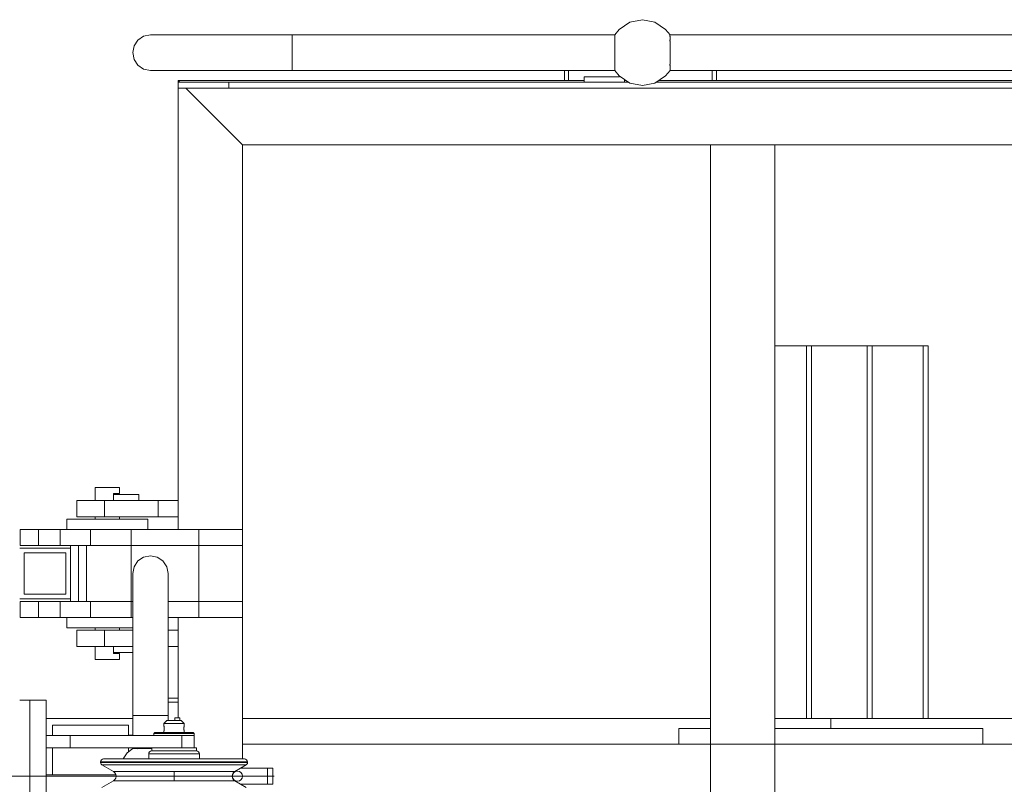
# Model space of a CAD drawing. Header units: millimetres. Extents: x 53746 to 116821, y -810352 to -765802.
# Tile 109 of 256: x 66080 to 67052, y -772553 to -771798. Entities that reach past the tile are written whole.
import ezdxf

# ---------------------------------------------------------------- set-up
doc = ezdxf.new("R2010")
doc.units = ezdxf.units.MM
doc.header["$MEASUREMENT"] = 0
doc.linetypes.add('DGN Style 3', pattern=[2002.806, 1430.575714, -572.230286])
doc.linetypes.add('DGN Style 4', pattern=[2290.351719, 1144.460571, -572.230286, 1.430576, -572.230286])
for name, color, linetype, lineweight in [('Main Cradle Rails', 7, 'Continuous', 0), ('Side Cradle Stbd', 7, 'Continuous', 0), ('Side Cradle Tower', 7, 'Continuous', 0), ('Side Cradle Tower Platform', 7, 'Continuous', 0), ('Side Slip Rails', 7, 'Continuous', 0)]:
    doc.layers.add(name, color=color, linetype=linetype, lineweight=lineweight)

# ---------------------------------------------------------------- blocks, each defined once
blk = doc.blocks.new('*U57')
at = {"layer": 'Side Cradle Stbd', "color": 7, "linetype": 'Continuous', "lineweight": 0}
for p, q in [((-19091.39, 15589.32), (-19176.89, 15589.32)), ((-18521.39, 15589.32), (-18982.89, 15589.32)), ((-18402.57, 15589.32), (-18457.89, 15589.32)), ((-17996.39, 15589.32), (-18402.57, 15589.32)), ((-18552.57, 15564.01), (-18552.57, 15579.32)), ((-18552.57, 15579.32), (-18521.39, 15579.32)), ((-18457.89, 15579.32), (-18252.57, 15579.32)), ((-18252.57, 15579.32), (-18252.57, 15564.01))]:
    blk.add_line(p, q, dxfattribs=at)
at = {"layer": 'Side Cradle Stbd', "color": 7, "linetype": 'Continuous', "lineweight": 0, "flags": 128}
blk.add_lwpolyline([(-18402.57, 15589.32), (-18402.57, 15589.32), (-18402.57, 15579.32)], dxfattribs=at)
at = {"layer": 'Side Cradle Tower', "color": 7, "linetype": 'Continuous', "lineweight": 0}
for p, q in [((-19170.53, 15572.26), (-19170.53, 15582.64)), ((-19095.53, 15572.26), (-19095.53, 15582.64)), ((-19091.39, 15572.64), (-19095.53, 15572.64)), ((-19170.53, 15533.64), (-19170.53, 15560.26)), ((-19095.53, 15556.3), (-19095.53, 15560.26)), ((-19108.07, 15533.64), (-19176.89, 15533.64))]:
    blk.add_line(p, q, dxfattribs=at)
at = {"layer": 'Side Cradle Tower', "color": 7, "linetype": 'Continuous', "lineweight": 0, "flags": 128}
blk.add_lwpolyline([(-19095.53, 15582.64), (-19095.53, 15582.64), (-19170.53, 15582.64), (-19170.53, 15582.64)], dxfattribs=at)
at = {"layer": 'Side Cradle Tower Platform', "color": 7, "linetype": 'Continuous', "lineweight": 0}
for p, q in [((-18615.79, 16263.76), (-18615.79, 16263.64)), ((-18561.23, 16263.62), (-18561.16, 16263.76)), ((-18561.16, 16263.76), (-17205.04, 16263.76)), ((-19090.06, 16239.56), (-19091.39, 16246.26)), ((-18615.79, 16246.26), (-18615.79, 16245.65)), ((-18561.16, 16246.26), (-18561.16, 16252.25)), ((-18615.76, 16239.56), (-18615.76, 16239.05)), ((-18561.2, 16238.96), (-18561.2, 16239.56)), ((-18665.48, 16218.76), (-18665.48, 16228.76)), ((-18661.48, 16218.76), (-18661.48, 16228.76)), ((-18615.71, 16230.09), (-18615.71, 16229.97)), ((-18561.16, 16228.76), (-18561.16, 16229.95)), ((-17205.04, 16228.76), (-18561.16, 16228.76)), ((-18519.48, 16228.76), (-18519.48, 16218.76)), ((-18515.48, 16218.76), (-18515.48, 16228.76)), ((-18645.98, 16218.76), (-19046.39, 16218.76)), ((-19044.89, 16217.26), (-19046.39, 16218.76)), ((-19046.39, 16218.76), (-19046.39, 16217.26)), ((-19046.39, 16211.26), (-19046.39, 16217.26)), ((-19046.39, 16217.26), (-18996.39, 16217.26)), ((-18996.39, 16217.26), (-18602.45, 16217.26)), ((-18996.39, 16211.26), (-18996.39, 16217.26)), ((-18645.98, 16222.26), (-18645.98, 16217.26)), ((-18645.98, 16222.26), (-18610.98, 16222.26)), ((-18610.98, 16222.26), (-18610.98, 16222.96)), ((-18605.98, 16217.26), (-18605.98, 16219.62)), ((-18604.7, 16218.76), (-18605.98, 16218.76)), ((-18574.5, 16217.26), (-17191.7, 16217.26)), ((-17235.23, 16218.76), (-18572.26, 16218.76)), ((-18996.39, 16211.26), (-19046.39, 16211.26)), ((-19046.39, 16211.26), (-19046.39, 15775.76)), ((-18982.89, 16155.26), (-19038.89, 16211.26)), ((-16741.72, 16211.26), (-18996.39, 16211.26)), ((-18982.89, 16155.26), (-16741.72, 16155.26)), ((-18982.89, 15775.76), (-18982.89, 16155.26)), ((-18521.39, 16155.26), (-18521.39, 15399.01)), ((-18457.89, 15399.01), (-18457.89, 16155.26)), ((-19111.8, 15817.26), (-19107.91, 15817.26)), ((-19107.91, 15811.26), (-19110.39, 15811.26)), ((-19110.39, 15811.26), (-19110.39, 15810.26)), ((-19110.39, 15810.26), (-19085.39, 15810.26)), ((-19110.39, 15810.26), (-19110.39, 15804.26)), ((-19085.39, 15810.26), (-19085.39, 15804.26)), ((-19119.3, 15804.26), (-19119.3, 15788.26)), ((-19066.39, 15804.26), (-19119.3, 15804.26)), ((-19046.39, 15804.26), (-19066.39, 15804.26)), ((-19066.39, 15788.26), (-19066.39, 15804.26)), ((-19129.86, 15788.26), (-19119.3, 15788.26)), ((-19128.39, 15785.76), (-19128.39, 15788.26)), ((-19119.3, 15788.26), (-19066.39, 15788.26)), ((-19104.39, 15785.76), (-19104.39, 15788.26)), ((-19066.39, 15788.26), (-19046.39, 15788.26)), ((-19131.7, 15785.76), (-19116.39, 15785.76)), ((-19192.8, 15775.76), (-19184.47, 15775.76)), ((-19184.47, 15775.76), (-19162.89, 15775.76)), ((-19184.47, 15775.76), (-19184.47, 15759.76)), ((-19162.89, 15775.76), (-19132.89, 15775.76)), ((-19162.89, 15775.76), (-19162.89, 15759.76)), ((-19132.89, 15775.76), (-19092.89, 15775.76)), ((-19132.89, 15759.76), (-19132.89, 15775.76)), ((-19092.89, 15775.76), (-19092.89, 15759.76)), ((-19026.2, 15775.76), (-19092.89, 15775.76)), ((-19026.2, 15775.76), (-19026.2, 15759.76)), ((-18982.89, 15775.76), (-19026.2, 15775.76)), ((-18982.89, 15775.76), (-18982.89, 15759.76)), ((-19184.47, 15759.76), (-19192.8, 15759.76)), ((-19162.89, 15759.76), (-19184.47, 15759.76)), ((-19132.89, 15759.76), (-19162.89, 15759.76)), ((-19152.89, 15759.76), (-19152.89, 15704.76)), ((-19144.89, 15759.76), (-19144.89, 15704.76)), ((-19136.89, 15759.76), (-19136.89, 15704.76)), ((-19092.89, 15759.76), (-19132.89, 15759.76)), ((-19092.89, 15759.76), (-19092.89, 15704.76)), ((-19026.2, 15759.76), (-19092.89, 15759.76)), ((-19026.2, 15704.76), (-19026.2, 15759.76)), ((-19026.2, 15759.76), (-18982.89, 15759.76)), ((-18982.89, 15704.76), (-18982.89, 15759.76)), ((-19152.89, 15757.26), (-19202.89, 15757.26)), ((-19157.39, 15752.76), (-19198.39, 15752.76)), ((-19198.39, 15752.76), (-19198.39, 15711.76)), ((-19157.39, 15711.76), (-19157.39, 15752.76)), ((-19198.39, 15711.76), (-19157.39, 15711.76)), ((-19202.89, 15707.26), (-19152.89, 15707.26)), ((-19192.8, 15704.76), (-19184.47, 15704.76)), ((-19184.47, 15704.76), (-19162.89, 15704.76)), ((-19184.47, 15704.76), (-19184.47, 15688.76)), ((-19162.89, 15704.76), (-19152.89, 15704.76)), ((-19162.89, 15704.76), (-19162.89, 15688.76)), ((-19152.89, 15704.76), (-19144.89, 15704.76)), ((-19144.89, 15704.76), (-19132.89, 15704.76)), ((-19132.89, 15704.76), (-19092.89, 15704.76)), ((-19132.89, 15688.76), (-19132.89, 15704.76)), ((-19092.89, 15704.76), (-19092.89, 15688.76)), ((-19092.89, 15704.76), (-19091.39, 15704.76)), ((-19056.39, 15704.76), (-19026.2, 15704.76)), ((-19026.2, 15704.76), (-18982.89, 15704.76)), ((-19026.2, 15688.76), (-19026.2, 15704.76)), ((-18982.89, 15688.76), (-18982.89, 15704.76)), ((-19162.89, 15688.76), (-19184.47, 15688.76)), ((-19132.89, 15688.76), (-19162.89, 15688.76)), ((-19092.89, 15688.76), (-19132.89, 15688.76)), ((-19091.39, 15688.76), (-19092.89, 15688.76)), ((-19026.2, 15688.76), (-19056.39, 15688.76)), ((-19046.39, 15688.76), (-19046.39, 15589.76)), ((-18982.89, 15688.76), (-19026.2, 15688.76)), ((-18982.89, 15549.29), (-18982.89, 15688.76)), ((-19131.7, 15678.76), (-19116.39, 15678.76)), ((-19129.86, 15676.26), (-19119.3, 15676.26)), ((-19128.39, 15676.26), (-19128.39, 15678.76)), ((-19119.3, 15676.26), (-19091.39, 15676.26)), ((-19119.3, 15660.26), (-19119.3, 15676.26)), ((-19104.39, 15676.26), (-19104.39, 15678.76)), ((-19056.39, 15676.26), (-19046.39, 15676.26)), ((-19091.39, 15660.26), (-19119.3, 15660.26)), ((-19110.39, 15654.26), (-19110.39, 15660.26)), ((-19110.39, 15654.26), (-19091.39, 15654.26)), ((-19110.39, 15654.26), (-19110.39, 15653.26)), ((-19046.39, 15660.26), (-19056.39, 15660.26)), ((-19124.88, 15647.26), (-19120.99, 15647.26)), ((-19202.89, 15607.26), (-19192.89, 15607.26)), ((-19192.89, 15607.26), (-19192.89, 15457.26)), ((-19192.89, 15607.26), (-19176.89, 15607.26)), ((-19176.89, 15457.26), (-19176.89, 15607.26)), ((-19046.39, 15609.26), (-19056.39, 15609.26)), ((-19046.39, 15605.26), (-19056.39, 15605.26)), ((-19060.58, 15584.26), (-19059.82, 15584.26)), ((-19057.65, 15584.26), (-19059.82, 15584.26)), ((-19056.39, 15592.26), (-19056.39, 15587.26)), ((-19049.89, 15589.76), (-19044.89, 15589.76)), ((-19049.89, 15589.76), (-19049.89, 15587.26)), ((-19044.89, 15589.76), (-19044.89, 15587.26)), ((-19043.58, 15587.26), (-19044.11, 15587.26)), ((-19060.58, 15576.67), (-19060.58, 15575.26)), ((-19060.57, 15576.81), (-19060.54, 15576.94)), ((-19060.46, 15581.24), (-19060.5, 15581.41)), ((-19060.41, 15577.56), (-19060.39, 15577.72)), ((-19060.36, 15580.65), (-19060.39, 15580.83)), ((-19060.36, 15577.88), (-19060.33, 15578.15)), ((-19060.32, 15580.3), (-19060.35, 15580.57)), ((-19060.28, 15579.89), (-19060.3, 15580.11)), ((-19060.27, 15579.49), (-19060.28, 15579.77)), ((-19060.28, 15578.65), (-19060.27, 15578.92)), ((-19043.31, 15575.26), (-19037.14, 15575.26)), ((-19040.89, 15579.09), (-19040.9, 15579.2)), ((-19040.89, 15579.39), (-19040.89, 15579.66)), ((-19040.88, 15578.66), (-19040.89, 15578.92)), ((-19040.88, 15579.83), (-19040.86, 15580.04)), ((-19040.8, 15577.89), (-19040.83, 15578.14)), ((-19040.81, 15580.58), (-19040.78, 15580.78)), ((-19040.75, 15577.55), (-19040.77, 15577.72)), ((-19040.69, 15577.26), (-19040.74, 15577.49)), ((-19040.72, 15581.14), (-19040.67, 15581.35)), ((-19040.67, 15581.37), (-19040.63, 15581.56)), ((-19040.61, 15576.87), (-19040.63, 15576.96)), ((-19040.58, 15575.26), (-19040.58, 15576.67)), ((-19153.19, 15572.26), (-19153.19, 15560.26)), ((-19042.8, 15572.26), (-19042.8, 15560.26)), ((-19030.58, 15560.26), (-19030.58, 15572.26)), ((-19091.39, 15559.57), (-19091.39, 15560.26)), ((-18982.89, 15564.01), (-16741.72, 15564.01)), ((-19117.56, 15546.29), (-19123.08, 15546.29)), ((-19117.56, 15545.71), (-19123.08, 15545.71)), ((-19078.32, 15545.71), (-19101.84, 15545.71)), ((-19050.58, 15545.71), (-19078.32, 15545.71)), ((-19022.84, 15545.71), (-19050.58, 15545.71)), ((-18999.31, 15546.29), (-19022.83, 15546.29)), ((-18978.08, 15546.29), (-18983.6, 15546.29)), ((-18978.08, 15545.71), (-18983.6, 15545.71)), ((-19105.85, 15536.78), (-19110.4, 15536.78)), ((-19050.58, 15527.26), (-19050.58, 15537.26)), ((-18979.31, 15543.56), (-18984.73, 15543.56)), ((-18982.89, 15540.26), (-18982.89, 15541.43)), ((-18958.22, 15540.26), (-18958.22, 15524.26)), ((-18953.08, 15540.26), (-18958.22, 15540.26)), ((-18953.08, 15524.26), (-18953.08, 15540.26)), ((-18995.31, 15527.74), (-18990.75, 15527.74)), ((-18961.27, 15524.26), (-18958.22, 15524.26)), ((-18958.22, 15524.26), (-18953.08, 15524.26))]:
    blk.add_line(p, q, dxfattribs=at)
at = {"layer": 'Side Cradle Tower Platform', "color": 7, "linetype": 'DGN Style 3', "lineweight": 0}
for q in [(-19238.7, 15532.26), (-18988.08, 15532.26)]:
    blk.add_line((-19006.39, 15532.26), q, dxfattribs=at)
at = {"layer": 'Side Cradle Tower Platform', "color": 7, "linetype": 'DGN Style 4', "lineweight": 0}
blk.add_line((-18951.84, 15532.26), (-18993.33, 15532.26), dxfattribs=at)
at = {"layer": 'Side Cradle Tower Platform', "color": 7, "linetype": 'Continuous', "lineweight": 0, "flags": 128}
for points in [[(-18561.16, 16263.76), (-18565.5, 16269.24), (-18576.04, 16276.29), (-18588.48, 16278.76), (-18600.91, 16276.29), (-18611.46, 16269.24), (-18615.79, 16263.76)], [(-19073.89, 16263.76), (-19073.89, 16263.76), (-19080.59, 16262.43), (-19086.27, 16258.63), (-19090.06, 16252.96), (-19091.39, 16246.26)], [(-19073.89, 16263.76), (-19073.89, 16263.76), (-19069.12, 16263.76), (-19055.14, 16263.76), (-19032.89, 16263.76), (-19003.89, 16263.76), (-18970.13, 16263.76), (-18933.99, 16263.76)], [(-18933.91, 16263.76), (-18933.89, 16263.76), (-18933.89, 16262.43), (-18933.89, 16258.63), (-18933.89, 16252.96), (-18933.89, 16246.26), (-18933.89, 16239.56), (-18933.89, 16233.89), (-18933.89, 16230.09), (-18933.89, 16228.76), (-18970.13, 16228.76), (-19003.89, 16228.76), (-19032.89, 16228.76), (-19055.14, 16228.76), (-19069.12, 16228.76), (-19073.89, 16228.76), (-19073.89, 16228.76)], [(-18615.79, 16228.76), (-18933.89, 16228.76), (-18933.89, 16230.09), (-18933.89, 16233.89), (-18933.89, 16239.56), (-18933.89, 16246.26), (-18933.89, 16252.96), (-18933.89, 16258.63), (-18933.89, 16262.43), (-18933.89, 16263.76), (-18615.79, 16263.76)], [(-18615.79, 16263.64), (-18615.79, 16262.56), (-18615.73, 16262.43)], [(-18561.24, 16262.43), (-18561.24, 16263.59), (-18561.23, 16263.62)], [(-18615.73, 16262.43), (-18615.78, 16262.32), (-18615.78, 16262.08)], [(-18615.78, 16262.08), (-18615.78, 16258.83), (-18615.62, 16258.63)], [(-18615.68, 16258.12), (-18615.7, 16257.94), (-18615.76, 16257.59), (-18615.76, 16257.58), (-18615.76, 16252.96)], [(-18615.62, 16258.63), (-18615.62, 16258.55), (-18615.68, 16258.12)], [(-18561.33, 16258.63), (-18561.17, 16258.83), (-18561.17, 16262.03)], [(-18561.26, 16258.03), (-18561.33, 16258.55), (-18561.33, 16258.63)], [(-18561.2, 16252.96), (-18561.2, 16257.58), (-18561.2, 16257.59), (-18561.25, 16257.94), (-18561.26, 16258.03)], [(-18561.17, 16262.03), (-18561.17, 16262.32), (-18561.24, 16262.43)], [(-18615.77, 16252.35), (-18615.77, 16246.78), (-18615.79, 16246.26)], [(-18615.79, 16245.65), (-18615.79, 16240.23), (-18615.77, 16239.6), (-18615.76, 16239.56)], [(-18615.76, 16252.96), (-18615.77, 16252.92), (-18615.77, 16252.35)], [(-18561.16, 16252.25), (-18561.16, 16252.29), (-18561.19, 16252.92), (-18561.2, 16252.96)], [(-18561.2, 16239.56), (-18561.19, 16239.6), (-18561.19, 16245.55)], [(-18561.19, 16245.55), (-18561.19, 16245.74), (-18561.16, 16246.26)], [(-19090.06, 16239.56), (-19086.27, 16233.89), (-19080.59, 16230.09), (-19073.89, 16228.76), (-19073.89, 16228.76)], [(-18615.76, 16239.05), (-18615.76, 16234.94), (-18615.76, 16234.93), (-18615.7, 16234.58), (-18615.62, 16233.97), (-18615.62, 16233.89)], [(-18561.33, 16233.89), (-18561.33, 16233.97), (-18561.25, 16234.58), (-18561.2, 16234.93), (-18561.2, 16234.94), (-18561.2, 16238.96)], [(-18615.71, 16229.97), (-18615.71, 16228.93), (-18615.79, 16228.76)], [(-18561.16, 16228.76), (-18565.5, 16223.28), (-18576.04, 16216.23), (-18588.48, 16213.76), (-18600.91, 16216.23), (-18611.46, 16223.28), (-18615.79, 16228.76)], [(-18615.62, 16233.89), (-18615.78, 16233.69), (-18615.78, 16233.54)], [(-18615.78, 16233.54), (-18615.78, 16230.2), (-18615.71, 16230.09)], [(-18561.17, 16233.48), (-18561.17, 16233.69), (-18561.33, 16233.89)], [(-18561.22, 16230.09), (-18561.17, 16230.2), (-18561.17, 16233.48)], [(-18561.16, 16229.95), (-18561.16, 16229.96), (-18561.22, 16230.09)], [(-19128.39, 15804.26), (-19128.39, 15817.26), (-19127.48, 15817.26), (-19124.88, 15817.26), (-19120.99, 15817.26), (-19116.39, 15817.26), (-19111.8, 15817.26)], [(-19107.91, 15811.26), (-19105.31, 15811.26), (-19104.39, 15811.26), (-19104.39, 15817.26), (-19105.31, 15817.26), (-19107.91, 15817.26)], [(-19129.86, 15788.26), (-19138.61, 15788.26), (-19144.38, 15788.26), (-19146.39, 15788.26), (-19146.39, 15804.26), (-19144.38, 15804.26), (-19138.61, 15804.26), (-19129.86, 15804.26), (-19119.3, 15804.26)], [(-19156.39, 15775.76), (-19156.39, 15785.76), (-19153.35, 15785.76), (-19144.68, 15785.76), (-19131.7, 15785.76)], [(-19116.39, 15785.76), (-19101.09, 15785.76), (-19088.11, 15785.76), (-19079.44, 15785.76), (-19076.39, 15785.76), (-19076.39, 15775.76)], [(-19202.46, 15759.76), (-19202.57, 15759.76), (-19202.57, 15775.76), (-19202.46, 15775.76)], [(-19192.8, 15759.76), (-19199.09, 15759.76), (-19202.46, 15759.76), (-19202.46, 15775.76), (-19199.09, 15775.76), (-19192.8, 15775.76)], [(-19091.39, 15732.26), (-19090.06, 15738.96), (-19086.27, 15744.63), (-19080.59, 15748.43), (-19073.89, 15749.76), (-19067.2, 15748.43), (-19061.52, 15744.63), (-19057.73, 15738.96), (-19056.39, 15732.26), (-19056.39, 15727.49), (-19056.39, 15713.5), (-19056.39, 15691.25), (-19056.39, 15662.26), (-19056.39, 15628.49), (-19056.39, 15592.28)], [(-19056.39, 15592.27), (-19056.39, 15592.26), (-19057.73, 15592.26), (-19061.52, 15592.26), (-19067.2, 15592.26), (-19073.89, 15592.26), (-19080.59, 15592.26), (-19086.27, 15592.26), (-19090.06, 15592.26), (-19091.39, 15592.26), (-19091.39, 15628.49), (-19091.39, 15662.26), (-19091.39, 15691.25), (-19091.39, 15713.5), (-19091.39, 15727.49), (-19091.39, 15732.26)], [(-19202.46, 15688.76), (-19202.57, 15688.76), (-19202.57, 15704.76), (-19202.46, 15704.76)], [(-19184.47, 15688.76), (-19192.8, 15688.76), (-19199.09, 15688.76), (-19202.46, 15688.76), (-19202.46, 15704.76), (-19199.09, 15704.76), (-19192.8, 15704.76)], [(-19131.7, 15678.76), (-19144.68, 15678.76), (-19153.35, 15678.76), (-19156.39, 15678.76), (-19156.39, 15688.76)], [(-19119.3, 15660.26), (-19129.86, 15660.26), (-19138.61, 15660.26), (-19144.38, 15660.26), (-19146.39, 15660.26), (-19146.39, 15676.26), (-19144.38, 15676.26), (-19138.61, 15676.26), (-19129.86, 15676.26)], [(-19091.39, 15678.76), (-19101.09, 15678.76), (-19116.39, 15678.76)], [(-19124.88, 15647.26), (-19127.48, 15647.26), (-19128.39, 15647.26), (-19128.39, 15660.26)], [(-19110.39, 15653.26), (-19107.91, 15653.26), (-19105.31, 15653.26), (-19104.39, 15653.26), (-19104.39, 15647.26), (-19105.31, 15647.26), (-19107.91, 15647.26), (-19111.8, 15647.26), (-19116.39, 15647.26), (-19120.99, 15647.26)], [(-19091.39, 15572.26), (-19091.39, 15592.26), (-19090.06, 15592.26), (-19086.27, 15592.26), (-19080.59, 15592.26), (-19073.89, 15592.26), (-19067.2, 15592.26), (-19061.52, 15592.26), (-19057.73, 15592.26), (-19056.39, 15592.26)], [(-19060.58, 15581.76), (-19060.58, 15581.76), (-19060.58, 15584.26), (-19057.58, 15587.26), (-19057.05, 15587.26), (-19055.53, 15587.26), (-19053.26, 15587.26), (-19050.58, 15587.26), (-19047.9, 15587.26), (-19045.63, 15587.26), (-19044.11, 15587.26)], [(-19057.65, 15584.26), (-19054.41, 15584.26), (-19050.58, 15584.26), (-19046.75, 15584.26), (-19043.51, 15584.26), (-19041.34, 15584.26), (-19040.58, 15584.26)], [(-19040.58, 15581.76), (-19040.58, 15581.76), (-19040.58, 15584.26), (-19043.58, 15587.26)], [(-19070.58, 15572.26), (-19070.58, 15574.26), (-19069.58, 15575.26), (-19068.13, 15575.26), (-19064.01, 15575.26), (-19057.85, 15575.26), (-19050.58, 15575.26), (-19043.31, 15575.26)], [(-19030.58, 15574.26), (-19032.1, 15574.26), (-19036.44, 15574.26), (-19042.93, 15574.26), (-19050.58, 15574.26), (-19058.23, 15574.26), (-19064.72, 15574.26), (-19069.06, 15574.26), (-19070.58, 15574.26)], [(-19060.55, 15581.62), (-19060.55, 15581.62), (-19060.57, 15581.72), (-19060.58, 15581.76), (-19060.58, 15581.75), (-19060.56, 15581.66), (-19060.53, 15581.56), (-19060.52, 15581.52), (-19060.47, 15581.3), (-19060.43, 15581.06), (-19060.42, 15581.03), (-19060.37, 15580.71), (-19060.33, 15580.4), (-19060.31, 15580.21), (-19060.29, 15579.98), (-19060.27, 15579.61), (-19060.26, 15579.26), (-19060.26, 15579.17), (-19060.27, 15578.77), (-19060.31, 15578.34), (-19060.31, 15578.3), (-19060.35, 15577.99), (-19060.4, 15577.62), (-19060.42, 15577.5), (-19060.45, 15577.36), (-19060.5, 15577.09), (-19060.53, 15576.95), (-19060.54, 15576.94)], [(-19060.58, 15576.77), (-19060.58, 15576.77), (-19060.57, 15576.78), (-19060.55, 15576.87), (-19060.53, 15576.96), (-19060.51, 15577.04), (-19060.48, 15577.19)], [(-19060.57, 15576.81), (-19060.58, 15576.76), (-19060.57, 15575.26)], [(-19060.58, 15576.76), (-19060.58, 15576.76), (-19060.58, 15576.77), (-19060.58, 15576.77), (-19060.58, 15576.77)], [(-19060.51, 15581.46), (-19060.53, 15581.56), (-19060.55, 15581.62), (-19060.55, 15581.62)], [(-19060.41, 15580.98), (-19060.42, 15581.02), (-19060.46, 15581.22)], [(-19060.46, 15577.27), (-19060.42, 15577.5), (-19060.42, 15577.51)], [(-19060.31, 15578.27), (-19060.31, 15578.3), (-19060.3, 15578.45)], [(-19060.26, 15579.07), (-19060.26, 15579.26), (-19060.26, 15579.29)], [(-19040.58, 15576.76), (-19040.58, 15576.77), (-19040.58, 15576.76), (-19040.59, 15576.81), (-19040.62, 15576.94), (-19040.63, 15576.95), (-19040.66, 15577.11), (-19040.72, 15577.37), (-19040.74, 15577.5), (-19040.76, 15577.64), (-19040.82, 15578.01), (-19040.85, 15578.3), (-19040.85, 15578.34), (-19040.88, 15578.77), (-19040.9, 15579.16), (-19040.89, 15579.26), (-19040.89, 15579.6), (-19040.87, 15579.99), (-19040.85, 15580.21), (-19040.83, 15580.41), (-19040.79, 15580.73), (-19040.74, 15581.02), (-19040.73, 15581.08), (-19040.68, 15581.31), (-19040.63, 15581.53), (-19040.63, 15581.56), (-19040.6, 15581.66), (-19040.58, 15581.75), (-19040.58, 15581.75), (-19040.58, 15581.75), (-19040.58, 15581.75)], [(-19040.84, 15578.25), (-19040.85, 15578.31), (-19040.86, 15578.46)], [(-19040.85, 15580.2), (-19040.85, 15580.21), (-19040.82, 15580.46)], [(-19040.76, 15580.88), (-19040.74, 15581.02), (-19040.72, 15581.12)], [(-19040.63, 15576.96), (-19040.64, 15577.03), (-19040.68, 15577.18)], [(-19040.63, 15581.57), (-19040.63, 15581.57), (-19040.63, 15581.57), (-19040.6, 15581.69), (-19040.58, 15581.76), (-19040.58, 15581.75), (-19040.58, 15581.75)], [(-19040.61, 15576.87), (-19040.59, 15576.78), (-19040.58, 15576.77), (-19040.58, 15576.77), (-19040.58, 15576.76)], [(-19040.59, 15575.26), (-19040.58, 15576.76), (-19040.58, 15576.76)], [(-19037.14, 15575.26), (-19033.03, 15575.26), (-19031.58, 15575.26), (-19030.58, 15574.26), (-19030.58, 15572.26), (-19030.58, 15572.26)], [(-19176.89, 15572.26), (-19153.19, 15572.26), (-19042.8, 15572.26), (-19038.99, 15572.26)], [(-19036.41, 15572.26), (-19036.44, 15572.26), (-19038.99, 15572.26)], [(-19036.41, 15572.26), (-19036.38, 15572.26), (-19033.53, 15572.26)], [(-19032.1, 15572.26), (-19032.1, 15572.26), (-19033.53, 15572.26)], [(-19032.1, 15572.26), (-19032.08, 15572.26), (-19030.58, 15572.26)], [(-19176.89, 15560.26), (-19153.19, 15560.26), (-19051.05, 15560.26)], [(-19091.39, 15559.57), (-19096.88, 15555.24), (-19100.85, 15549.29)], [(-19091.39, 15559.57), (-19091.39, 15559.57), (-19090.19, 15559.57), (-19090.13, 15559.54), (-19090.06, 15559.51), (-19089.95, 15559.57), (-19086.47, 15559.57), (-19086.46, 15559.56), (-19086.27, 15559.4), (-19086.18, 15559.4), (-19085.57, 15559.49), (-19085.22, 15559.54), (-19085.22, 15559.54), (-19080.88, 15559.54), (-19080.59, 15559.54), (-19080.55, 15559.55), (-19074.41, 15559.55), (-19074.24, 15559.56), (-19073.89, 15559.57), (-19072.58, 15559.57)], [(-19075.58, 15549.29), (-19075.58, 15554.26), (-19075.35, 15555.41), (-19074.7, 15556.38), (-19073.73, 15557.03), (-19072.58, 15557.26), (-19070.9, 15557.26), (-19066.14, 15557.26), (-19059, 15557.26), (-19050.58, 15557.26)], [(-19030.25, 15560.26), (-19028.58, 15560.26), (-19028.58, 15557.26), (-19030.25, 15557.26), (-19035.02, 15557.26), (-19042.16, 15557.26), (-19050.58, 15557.26), (-19059, 15557.26), (-19066.14, 15557.26), (-19070.9, 15557.26), (-19072.58, 15557.26), (-19072.58, 15560.26)], [(-19051.05, 15560.26), (-19050.58, 15560.26), (-19042.16, 15560.26), (-19035.02, 15560.26), (-19030.25, 15560.26)], [(-19050.58, 15557.26), (-19050.58, 15557.26), (-19042.16, 15557.26)], [(-19042.16, 15557.26), (-19042.16, 15557.26), (-19035.02, 15557.26)], [(-19035.02, 15557.26), (-19035.02, 15557.26), (-19030.25, 15557.26), (-19028.58, 15557.26), (-19027.43, 15557.03), (-19026.46, 15556.38), (-19025.81, 15555.41), (-19025.58, 15554.26), (-19025.58, 15549.29)], [(-18990.75, 15527.74), (-18992.13, 15528.92), (-18993.02, 15530.48), (-18993.33, 15532.26), (-18993.02, 15534.04), (-18992.13, 15535.6), (-18990.75, 15536.78), (-18979.31, 15543.56), (-18978.65, 15544.12), (-18978.23, 15544.86), (-18978.08, 15545.71), (-18978.08, 15546.29), (-18978.31, 15547.43), (-18978.96, 15548.41), (-18979.93, 15549.06), (-18981.08, 15549.29), (-18986.37, 15549.29), (-19001.44, 15549.29), (-19023.98, 15549.29), (-19050.58, 15549.29), (-19077.18, 15549.29), (-19099.72, 15549.29), (-19114.79, 15549.29), (-19120.08, 15549.29), (-19121.23, 15549.06), (-19122.2, 15548.41), (-19122.85, 15547.43), (-19123.08, 15546.29), (-19123.08, 15545.71), (-19122.93, 15544.86), (-19122.51, 15544.12), (-19121.85, 15543.56), (-19110.4, 15536.78), (-19109.03, 15535.6), (-19108.14, 15534.04), (-19107.83, 15532.26), (-19108.14, 15530.48), (-19109.03, 15528.92), (-19110.4, 15527.74), (-19121.85, 15520.96)], [(-18979.31, 15520.96), (-18990.75, 15527.74)], [(-19101.85, 15546.29), (-19117.56, 15546.29), (-19117.56, 15546.29)], [(-19101.85, 15545.71), (-19117.56, 15545.71), (-19117.56, 15545.71)], [(-19078.33, 15546.29), (-19101.84, 15546.29), (-19101.84, 15546.29)], [(-19050.58, 15546.29), (-19078.32, 15546.29), (-19078.32, 15546.29)], [(-19025.58, 15554.26), (-19027.48, 15554.26), (-19032.9, 15554.26), (-19041.01, 15554.26), (-19050.58, 15554.26), (-19060.15, 15554.26), (-19068.26, 15554.26), (-19073.68, 15554.26), (-19075.58, 15554.26)], [(-19022.84, 15546.29), (-19050.58, 15546.29), (-19050.58, 15546.29)], [(-18999.31, 15545.71), (-18999.31, 15545.71), (-19022.83, 15545.71)], [(-18983.6, 15546.29), (-18983.6, 15546.29), (-18999.31, 15546.29)], [(-18983.6, 15545.71), (-18983.6, 15545.71), (-18999.31, 15545.71)], [(-19077.85, 15543.56), (-19077.85, 15543.56), (-19100.98, 15543.56), (-19116.43, 15543.56), (-19121.85, 15543.56)], [(-18990.75, 15536.78), (-18995.31, 15536.78), (-19008.28, 15536.78), (-19027.69, 15536.78), (-19050.58, 15536.78), (-19073.47, 15536.78), (-19092.88, 15536.78), (-19105.85, 15536.78), (-19105.85, 15536.78)], [(-19050.58, 15543.56), (-19050.58, 15543.56), (-19077.85, 15543.56)], [(-19023.3, 15543.56), (-19023.3, 15543.56), (-19050.58, 15543.56)], [(-19000.18, 15543.56), (-19000.18, 15543.56), (-19023.3, 15543.56)], [(-18984.73, 15543.56), (-18984.73, 15543.56), (-19000.18, 15543.56)], [(-18984.88, 15540.26), (-18977.27, 15540.26), (-18967.92, 15540.26), (-18961.27, 15540.26), (-18958.22, 15540.26)], [(-19110.4, 15527.74), (-19105.85, 15527.74), (-19092.88, 15527.74), (-19073.47, 15527.74), (-19050.58, 15527.74), (-19027.69, 15527.74), (-19008.28, 15527.74), (-18995.31, 15527.74)], [(-18961.27, 15524.26), (-18967.92, 15524.26), (-18977.27, 15524.26), (-18984.88, 15524.26)]]:
    blk.add_lwpolyline(points, dxfattribs=at)
at = {"layer": 'Side Cradle Tower Platform', "color": 7, "linetype": 'Continuous', "lineweight": 0, "extrusion": (0, 0, -1)}
blk.add_arc((18988.08, 15532.26), 5, 0, 359.99999, dxfattribs=at)
at = {"layer": 'Side Slip Rails', "color": 7, "linetype": 'Continuous', "lineweight": 0}
for p, q in [((-18426.64, 15956.98), (-18457.89, 15956.98)), ((-18426.64, 15589.32), (-18426.64, 15956.98)), ((-18421.64, 15589.32), (-18421.64, 15956.98)), ((-18366.64, 15589.32), (-18366.64, 15956.98)), ((-18361.64, 15589.32), (-18361.64, 15956.98)), ((-18311.26, 15589.32), (-18311.26, 15956.98)), ((-18306.64, 15589.32), (-18306.64, 15956.98))]:
    blk.add_line(p, q, dxfattribs=at)
at = {"layer": 'Side Slip Rails', "color": 7, "linetype": 'Continuous', "lineweight": 0, "flags": 128}
for points in [[(-18361.64, 15956.98), (-18361.64, 15956.98), (-18362.02, 15956.98), (-18363.11, 15956.98), (-18364.73, 15956.98), (-18366.64, 15956.98), (-18421.64, 15956.98), (-18423.56, 15956.98), (-18425.18, 15956.98), (-18426.26, 15956.98), (-18426.64, 15956.98), (-18426.64, 15956.98)], [(-18306.64, 15956.98), (-18306.64, 15956.98), (-18306.99, 15956.98), (-18307.97, 15956.98), (-18309.47, 15956.98), (-18311.26, 15956.98), (-18361.64, 15956.98)]]:
    blk.add_lwpolyline(points, dxfattribs=at)

msp = doc.modelspace()

# ---------------------------------------------------------------- block references
at = {"layer": 'Main Cradle Rails', "color": 7, "linetype": 'Continuous', "lineweight": 0}
msp.add_blockref('*U57', (85283.05, -788076.95), dxfattribs=at)

doc.saveas('drawing.dxf')
